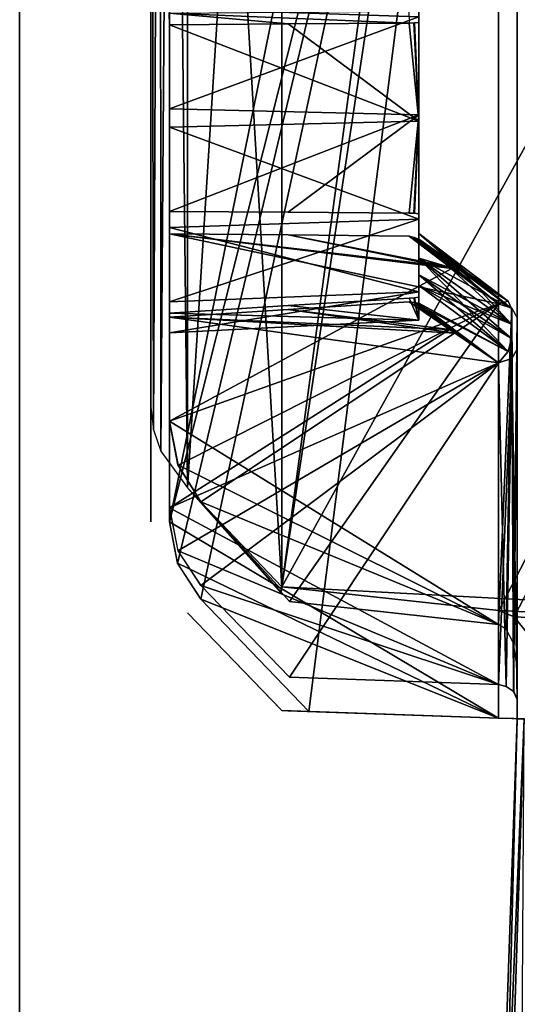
# Model space of a CAD drawing. Header units: millimetres. Extents: x -62 to 48, y -119 to 123.
# Tile 18 of 194: x -33 to -26, y 3 to 18. Entities that reach past the tile are written whole.
import ezdxf

# ---------------------------------------------------------------- set-up
doc = ezdxf.new("R2010")
doc.units = ezdxf.units.MM
doc.header["$LTSCALE"] = 52.148148
for name, color, linetype in [('100', 7, 'CONTINUOUS'), ('102', 7, 'CONTINUOUS'), ('119', 7, 'CONTINUOUS'), ('125', 7, 'CONTINUOUS'), ('132', 7, 'CONTINUOUS'), ('135', 7, 'CONTINUOUS'), ('143', 7, 'CONTINUOUS'), ('148', 7, 'CONTINUOUS'), ('152', 7, 'CONTINUOUS'), ('197', 7, 'CONTINUOUS'), ('199', 7, 'CONTINUOUS'), ('200', 7, 'CONTINUOUS'), ('201', 7, 'CONTINUOUS'), ('214', 7, 'CONTINUOUS'), ('216', 7, 'CONTINUOUS'), ('217', 7, 'CONTINUOUS'), ('220', 7, 'CONTINUOUS'), ('221', 7, 'CONTINUOUS'), ('222', 7, 'CONTINUOUS'), ('226', 7, 'CONTINUOUS'), ('233', 7, 'CONTINUOUS'), ('250', 7, 'CONTINUOUS'), ('251', 7, 'CONTINUOUS'), ('252', 7, 'CONTINUOUS'), ('253', 7, 'CONTINUOUS'), ('282', 7, 'CONTINUOUS'), ('283', 7, 'CONTINUOUS'), ('284', 7, 'CONTINUOUS'), ('285', 7, 'CONTINUOUS'), ('340', 7, 'CONTINUOUS'), ('89', 7, 'CONTINUOUS'), ('91', 7, 'CONTINUOUS'), ('92', 7, 'CONTINUOUS'), ('93', 7, 'CONTINUOUS'), ('99', 7, 'CONTINUOUS')]:
    doc.layers.add(name, color=color, linetype=linetype)

msp = doc.modelspace()

# ---------------------------------------------------------------- linework, layer by layer
at = {"layer": '100', "color": 7, "linetype": 'Continuous', "true_color": 0xf5f5f5}
for points in [[(29.88, 115.991, 28.728), (29.88, 5.81, 28.728), (-29.332, 113.923, 26.66), (29.88, 115.991, 28.728)], [(-29.332, 113.923, 26.66), (29.88, 5.81, 28.728), (-25.615, 89.43, 26.79), (-29.332, 113.923, 26.66)], [(-25.613, 87.924, 26.79), (29.88, 5.81, 28.728), (-26.018, 87.737, 26.776), (-25.613, 87.924, 26.79)], [(-26.018, 87.737, 26.776), (29.88, 5.81, 28.728), (-29.332, 87.563, 26.66), (-26.018, 87.737, 26.776)], [(-29.332, 87.563, 26.66), (29.88, 5.81, 28.728), (-25.786, 62.859, 26.784), (-29.332, 87.563, 26.66)], [(-25.786, 62.859, 26.784), (29.88, 5.81, 28.728), (-25.555, 62.568, 26.792), (-25.786, 62.859, 26.784)], [(-25.557, 60.427, 26.792), (29.88, 5.81, 28.728), (-25.785, 60.142, 26.784), (-25.557, 60.427, 26.792)], [(-26.018, 60.048, 26.776), (29.88, 5.81, 28.728), (-29.332, 59.683, 26.66), (-26.018, 60.048, 26.776)], [(-25.785, 60.142, 26.784), (29.88, 5.81, 28.728), (-26.018, 60.048, 26.776), (-25.785, 60.142, 26.784)], [(29.88, 5.81, 28.728), (-25.615, 35.078, 26.79), (-29.332, 59.683, 26.66), (29.88, 5.81, 28.728)], [(-26.018, 33.384, 26.776), (-25.613, 33.571, 26.79), (29.88, 5.81, 28.728), (-26.018, 33.384, 26.776)], [(-29.332, 33.211, 26.66), (-26.018, 33.384, 26.776), (29.88, 5.81, 28.728), (-29.332, 33.211, 26.66)], [(-29.332, 8.964, 26.66), (-29.332, 33.211, 26.66), (29.88, 5.81, 28.728), (-29.332, 8.964, 26.66)], [(-26.018, 8.6, 26.776), (-29.332, 8.964, 26.66), (29.88, 5.81, 28.728), (-26.018, 8.6, 26.776)], [(-25.788, 8.508, 26.784), (-26.018, 8.6, 26.776), (29.88, 5.81, 28.728), (-25.788, 8.508, 26.784)], [(-25.559, 8.223, 26.792), (-25.788, 8.508, 26.784), (29.88, 5.81, 28.728), (-25.559, 8.223, 26.792)]]:
    msp.add_3dface(points, dxfattribs=at)
at = {"layer": '102', "color": 7, "linetype": 'Continuous', "true_color": 0xf5f5f5}
for points in [[(29.88, 115.991, -29.252), (-25.615, 33.57, -27.314), (-29.332, 8.964, -27.184), (29.88, 115.991, -29.252)], [(-26.018, 8.6, -27.3), (29.88, 115.991, -29.252), (-29.332, 8.964, -27.184), (-26.018, 8.6, -27.3)], [(-25.787, 8.507, -27.308), (29.88, 115.991, -29.252), (-26.018, 8.6, -27.3), (-25.787, 8.507, -27.308)], [(-25.561, 8.227, -27.316), (29.88, 115.991, -29.252), (-25.787, 8.507, -27.308), (-25.561, 8.227, -27.316)], [(-25.615, 33.57, -27.314), (-26.018, 33.384, -27.3), (-29.332, 8.964, -27.184), (-25.615, 33.57, -27.314)], [(-26.018, 33.384, -27.3), (-29.332, 33.211, -27.184), (-29.332, 8.964, -27.184), (-26.018, 33.384, -27.3)]]:
    msp.add_3dface(points, dxfattribs=at)
at = {"layer": '119', "color": 7, "linetype": 'Continuous', "true_color": 0xf5f5f5}
for points in [[(-25.739, 6.952, 0.204), (-25.739, 6.952, 18.91), (-26.321, -9.71, -19.433), (-25.739, 6.952, 0.204)], [(-25.739, 6.952, -0.727), (-25.739, 6.952, 0.204), (-26.321, -9.71, -19.433), (-25.739, 6.952, -0.727)], [(-25.739, 6.952, -19.433), (-25.739, 6.952, -0.727), (-26.321, -9.71, -19.433), (-25.739, 6.952, -19.433)], [(-26.321, -9.71, -19.433), (-25.739, 6.952, 18.91), (-26.321, -9.71, 18.91), (-26.321, -9.71, -19.433)]]:
    msp.add_3dface(points, dxfattribs=at)
at = {"layer": '125', "color": 7, "linetype": 'Continuous', "true_color": 0xf5f5f5}
for points in [[(-25.739, 6.952, -19.433), (-26.321, -9.71, -19.433), (-26.169, -9.71, -20.195), (-25.739, 6.952, -19.433)], [(-25.632, 6.949, -19.972), (-25.739, 6.952, -19.433), (-26.169, -9.71, -20.195), (-25.632, 6.949, -19.972)], [(-25.738, -9.71, -20.84), (-25.632, 6.949, -19.972), (-26.169, -9.71, -20.195), (-25.738, -9.71, -20.84)]]:
    msp.add_3dface(points, dxfattribs=at)
at = {"layer": '132', "color": 7, "linetype": 'Continuous', "true_color": 0xf5f5f5}
for points in [[(-25.739, 6.952, 18.91), (-25.632, 6.949, 19.449), (-26.321, -9.71, 18.91), (-25.739, 6.952, 18.91)], [(-26.321, -9.71, 18.91), (-25.632, 6.949, 19.449), (-26.169, -9.71, 19.671), (-26.321, -9.71, 18.91)], [(-25.632, 6.949, 19.449), (-25.327, 6.938, 19.906), (-26.169, -9.71, 19.671), (-25.632, 6.949, 19.449)], [(-25.327, 6.938, 19.906), (-25.738, -9.71, 20.317), (-26.169, -9.71, 19.671), (-25.327, 6.938, 19.906)]]:
    msp.add_3dface(points, dxfattribs=at)
at = {"layer": '135', "color": 7, "linetype": 'Continuous', "true_color": 0xf5f5f5}
for points in [[(-25.739, 29.78, -0.262), (-25.739, 6.952, 0.204), (-25.739, 29.804, -0.727), (-25.739, 29.78, -0.262)], [(-25.739, 29.804, 0.204), (-25.739, 6.952, 0.204), (-25.739, 29.78, -0.262), (-25.739, 29.804, 0.204)], [(-25.739, 6.952, 0.204), (-25.739, 6.952, -0.727), (-25.739, 29.804, -0.727), (-25.739, 6.952, 0.204)], [(-25.739, 13.065, 21.222), (-25.739, 7.728, 26.496), (-25.739, 12.817, 20.988), (-25.739, 13.065, 21.222)], [(-25.739, 7.728, -27.019), (-25.739, 13.065, -21.745), (-25.739, 12.817, -21.512), (-25.739, 7.728, -27.019)], [(-25.739, 12.817, 20.988), (-25.739, 7.728, 26.496), (-25.739, 12.587, 20.738), (-25.739, 12.817, 20.988)], [(-25.739, 12.587, -21.261), (-25.739, 7.728, -27.019), (-25.739, 12.817, -21.512), (-25.739, 12.587, -21.261)], [(-25.739, 7.243, 26.018), (-25.739, 12.587, 20.738), (-25.739, 7.392, 26.353), (-25.739, 7.243, 26.018)], [(-25.739, 12.587, 20.738), (-25.739, 7.728, 26.496), (-25.739, 7.392, 26.353), (-25.739, 12.587, 20.738)], [(-25.739, 7.243, -26.542), (-25.739, 7.728, -27.019), (-25.739, 12.587, -21.261), (-25.739, 7.243, -26.542)], [(-25.739, 7.39, -26.875), (-25.739, 7.728, -27.019), (-25.739, 7.243, -26.542), (-25.739, 7.39, -26.875)]]:
    msp.add_3dface(points, dxfattribs=at)
at = {"layer": '143', "color": 7, "linetype": 'Continuous', "true_color": 0xf5f5f5}
for points in [[(-27.239, 17.778, -15.579), (-27.239, 17.564, -15.55), (-27.239, 17.65, -20.926), (-27.239, 17.778, -15.579)], [(-27.239, 17.564, 15.026), (-27.239, 17.778, 15.055), (-27.239, 17.65, 20.402), (-27.239, 17.564, 15.026)], [(-27.239, 17.65, -20.926), (-27.239, 17.564, -15.55), (-27.239, 16.156, -21.34), (-27.239, 17.65, -20.926)], [(-27.239, 16.156, 20.816), (-27.239, 17.564, 15.026), (-27.239, 17.65, 20.402), (-27.239, 16.156, 20.816)], [(-27.239, 17.564, -15.55), (-27.239, 16.058, -15.184), (-27.239, 16.156, -21.34), (-27.239, 17.564, -15.55)], [(-27.239, 16.058, 14.66), (-27.239, 17.564, 15.026), (-27.239, 16.156, 20.816), (-27.239, 16.058, 14.66)], [(-27.239, 16.058, -15.184), (-27.239, 14.65, -20.974), (-27.239, 16.156, -21.34), (-27.239, 16.058, -15.184)], [(-27.239, 14.65, 20.45), (-27.239, 16.058, 14.66), (-27.239, 16.156, 20.816), (-27.239, 14.65, 20.45)], [(-27.239, 14.564, -15.598), (-27.239, 14.65, -20.974), (-27.239, 16.058, -15.184), (-27.239, 14.564, -15.598)], [(-27.239, 14.564, 15.074), (-27.239, 16.058, 14.66), (-27.239, 14.65, 20.45), (-27.239, 14.564, 15.074)], [(-27.239, 14.435, -20.945), (-27.239, 14.65, -20.974), (-27.239, 14.564, -15.598), (-27.239, 14.435, -20.945)], [(-27.239, 14.436, 20.421), (-27.239, 14.564, 15.074), (-27.239, 14.65, 20.45), (-27.239, 14.436, 20.421)], [(-27.239, 13.461, -16.687), (-27.239, 14.435, -20.945), (-27.239, 14.564, -15.598), (-27.239, 13.461, -16.687)], [(-27.239, 14.347, 20.266), (-27.239, 14.564, 15.074), (-27.239, 14.436, 20.421), (-27.239, 14.347, 20.266)], [(-27.239, 14.263, 20.104), (-27.239, 14.564, 15.074), (-27.239, 14.347, 20.266), (-27.239, 14.263, 20.104)], [(-27.239, 13.973, 19.847), (-27.239, 14.564, 15.074), (-27.239, 14.263, 20.104), (-27.239, 13.973, 19.847)], [(-27.239, 13.719, 19.554), (-27.239, 14.564, 15.074), (-27.239, 13.973, 19.847), (-27.239, 13.719, 19.554)], [(-27.239, 13.558, 19.468), (-27.239, 14.564, 15.074), (-27.239, 13.719, 19.554), (-27.239, 13.558, 19.468)], [(-27.239, 13.461, 16.164), (-27.239, 14.564, 15.074), (-27.239, 13.558, 19.468), (-27.239, 13.461, 16.164)], [(-27.239, 14.261, 20.538), (-27.239, 14.347, 20.266), (-27.239, 14.436, 20.421), (-27.239, 14.261, 20.538)], [(-27.239, 14.347, -20.789), (-27.239, 14.435, -20.945), (-27.239, 13.461, -16.687), (-27.239, 14.347, -20.789)], [(-27.239, 14.261, -21.062), (-27.239, 14.435, -20.945), (-27.239, 14.347, -20.789), (-27.239, 14.261, -21.062)], [(-27.239, 14.263, -20.628), (-27.239, 14.347, -20.789), (-27.239, 13.461, -16.687), (-27.239, 14.263, -20.628)], [(-27.239, 13.973, -20.37), (-27.239, 14.263, -20.628), (-27.239, 13.461, -16.687), (-27.239, 13.973, -20.37)], [(-27.239, 13.719, -20.077), (-27.239, 13.973, -20.37), (-27.239, 13.461, -16.687), (-27.239, 13.719, -20.077)], [(-27.239, 13.558, -19.992), (-27.239, 13.719, -20.077), (-27.239, 13.461, -16.687), (-27.239, 13.558, -19.992)], [(-27.239, 13.285, -20.074), (-27.239, 13.558, -19.992), (-27.239, 13.404, -19.901), (-27.239, 13.285, -20.074)], [(-27.239, 13.404, -19.901), (-27.239, 13.558, -19.992), (-27.239, 13.461, -16.687), (-27.239, 13.404, -19.901)], [(-27.239, 13.404, 19.377), (-27.239, 13.461, 16.164), (-27.239, 13.558, 19.468), (-27.239, 13.404, 19.377)], [(-27.239, 13.285, 19.55), (-27.239, 13.404, 19.377), (-27.239, 13.558, 19.468), (-27.239, 13.285, 19.55)], [(-27.239, 13.378, -19.686), (-27.239, 13.404, -19.901), (-27.239, 13.461, -16.687), (-27.239, 13.378, -19.686)], [(-27.239, 13.029, -18.176), (-27.239, 13.378, -19.686), (-27.239, 13.461, -16.687), (-27.239, 13.029, -18.176)], [(-27.239, 13.029, 17.652), (-27.239, 13.461, 16.164), (-27.239, 13.378, 19.163), (-27.239, 13.029, 17.652)], [(-27.239, 13.378, 19.163), (-27.239, 13.461, 16.164), (-27.239, 13.404, 19.377), (-27.239, 13.378, 19.163)]]:
    msp.add_3dface(points, dxfattribs=at)
at = {"layer": '148', "color": 7, "linetype": 'Continuous', "true_color": 0xf5f5f5}
for points in [[(-27.239, 13.973, 19.847), (-27.239, 14.263, 20.104), (-25.827, 12.968, 20.839), (-27.239, 13.973, 19.847)], [(-27.239, 14.263, 20.104), (-26.571, 13.762, 20.559), (-25.827, 12.968, 20.839), (-27.239, 14.263, 20.104)], [(-27.239, 13.719, 19.554), (-27.239, 13.973, 19.847), (-26.517, 13.221, 20.089), (-27.239, 13.719, 19.554)], [(-26.517, 13.221, 20.089), (-27.239, 13.973, 19.847), (-25.827, 12.749, 20.6), (-26.517, 13.221, 20.089)], [(-25.827, 12.749, 20.6), (-27.239, 13.973, 19.847), (-25.827, 12.968, 20.839), (-25.827, 12.749, 20.6)], [(-26.571, 13.762, 20.559), (-25.827, 13.205, 21.062), (-25.827, 12.968, 20.839), (-26.571, 13.762, 20.559)]]:
    msp.add_3dface(points, dxfattribs=at)
at = {"layer": '152', "color": 7, "linetype": 'Continuous', "true_color": 0xf5f5f5}
for points in [[(-27.239, 14.263, -20.628), (-27.239, 13.973, -20.37), (-26.603, 13.786, -21.061), (-27.239, 14.263, -20.628)], [(-27.239, 13.973, -20.37), (-25.827, 13.205, -21.585), (-26.603, 13.786, -21.061), (-27.239, 13.973, -20.37)], [(-25.827, 13.205, -21.585), (-27.239, 13.973, -20.37), (-25.827, 12.968, -21.363), (-25.827, 13.205, -21.585)], [(-27.239, 13.973, -20.37), (-27.239, 13.719, -20.077), (-25.827, 12.968, -21.363), (-27.239, 13.973, -20.37)], [(-25.827, 12.968, -21.363), (-27.239, 13.719, -20.077), (-26.605, 13.282, -20.547), (-25.827, 12.968, -21.363)], [(-25.827, 12.749, -21.123), (-25.827, 12.968, -21.363), (-26.605, 13.282, -20.547), (-25.827, 12.749, -21.123)]]:
    msp.add_3dface(points, dxfattribs=at)
at = {"layer": '197', "color": 7, "linetype": 'Continuous', "true_color": 0xf5f5f5}
for points in [[(-29.332, 8.964, -27.184), (-29.332, 33.211, -27.184), (-30.769, 10.47, -25.695), (-29.332, 8.964, -27.184)], [(-30.769, 10.47, -25.695), (-29.332, 33.211, -27.184), (-30.769, 33.146, -25.695), (-30.769, 10.47, -25.695)], [(-29.332, 8.964, -27.184), (-30.769, 10.47, -25.695), (-29.347, 8.873, -27.169), (-29.332, 8.964, -27.184)], [(-29.336, 8.918, -27.18), (-29.332, 8.964, -27.184), (-29.347, 8.873, -27.169), (-29.336, 8.918, -27.18)]]:
    msp.add_3dface(points, dxfattribs=at)
at = {"layer": '199', "color": 7, "linetype": 'Continuous', "true_color": 0xf5f5f5}
for points in [[(-29.332, 33.211, 26.66), (-29.332, 8.964, 26.66), (-30.769, 33.146, 25.172), (-29.332, 33.211, 26.66)], [(-30.769, 33.146, 25.172), (-29.332, 8.964, 26.66), (-30.769, 10.47, 25.172), (-30.769, 33.146, 25.172)], [(-29.347, 8.873, 26.645), (-30.769, 10.47, 25.172), (-29.336, 8.918, 26.657), (-29.347, 8.873, 26.645)], [(-30.769, 10.47, 25.172), (-29.332, 8.964, 26.66), (-29.336, 8.918, 26.657), (-30.769, 10.47, 25.172)]]:
    msp.add_3dface(points, dxfattribs=at)
at = {"layer": '200', "color": 7, "linetype": 'Continuous', "true_color": 0xf5f5f5}
for points in [[(-30.769, 8.566, 23.327), (-29.332, 7.078, 0.966), (-30.769, 8.566, 1.041), (-30.769, 8.566, 23.327)], [(-29.346, 7.092, 24.888), (-29.332, 7.078, 24.798), (-30.769, 8.566, 23.327), (-29.346, 7.092, 24.888)], [(-29.332, 7.078, 24.798), (-29.332, 7.078, 0.966), (-30.769, 8.566, 23.327), (-29.332, 7.078, 24.798)], [(-29.335, 7.081, 24.844), (-29.332, 7.078, 24.798), (-29.346, 7.092, 24.888), (-29.335, 7.081, 24.844)]]:
    msp.add_3dface(points, dxfattribs=at)
at = {"layer": '201', "color": 7, "linetype": 'Continuous', "true_color": 0xf5f5f5}
for points in [[(-29.332, 7.078, -1.489), (-29.332, 7.078, -25.322), (-30.769, 8.566, -1.565), (-29.332, 7.078, -1.489)], [(-29.346, 7.092, -25.412), (-30.769, 8.566, -23.851), (-29.335, 7.081, -25.368), (-29.346, 7.092, -25.412)], [(-30.769, 8.566, -1.565), (-29.332, 7.078, -25.322), (-30.769, 8.566, -23.851), (-30.769, 8.566, -1.565)], [(-30.769, 8.566, -23.851), (-29.332, 7.078, -25.322), (-29.335, 7.081, -25.368), (-30.769, 8.566, -23.851)]]:
    msp.add_3dface(points, dxfattribs=at)
at = {"layer": '214', "color": 7, "linetype": 'Continuous', "true_color": 0xf5f5f5}
for points in [[(-29.232, 13.19, 19.484), (-27.39, 13.308, 19.503), (-26.689, 12.83, 20.028), (-29.232, 13.19, 19.484)], [(-31.046, 13.075, 19.464), (-29.232, 13.19, 19.484), (-26.689, 12.83, 20.028), (-31.046, 13.075, 19.464)], [(-31.046, 10.166, 22.338), (-31.046, 13.075, 19.464), (-26.023, 12.377, 20.524), (-31.046, 10.166, 22.338)], [(-26.023, 12.377, 20.524), (-31.046, 13.075, 19.464), (-26.689, 12.83, 20.028), (-26.023, 12.377, 20.524)], [(-26.023, 7.472, 25.37), (-31.046, 10.166, 22.338), (-26.023, 12.377, 20.524), (-26.023, 7.472, 25.37)], [(-30.915, 9.511, 22.995), (-31.046, 10.166, 22.338), (-26.023, 7.472, 25.37), (-30.915, 9.511, 22.995)], [(-30.569, 8.985, 23.54), (-30.915, 9.511, 22.995), (-26.023, 7.472, 25.37), (-30.569, 8.985, 23.54)], [(-29.216, 7.584, 25.025), (-30.569, 8.985, 23.54), (-26.023, 7.472, 25.37), (-29.216, 7.584, 25.025)]]:
    msp.add_3dface(points, dxfattribs=at)
at = {"layer": '216', "color": 7, "linetype": 'Continuous', "true_color": 0xf5f5f5}
for points in [[(-31.046, 14.345, -21.272), (-29.232, 14.326, -21.157), (-26.772, 13.84, -21.456), (-31.046, 14.345, -21.272)], [(-31.046, 11.49, -24.093), (-31.046, 14.345, -21.272), (-26.023, 13.276, -21.958), (-31.046, 11.49, -24.093)], [(-26.023, 13.276, -21.958), (-31.046, 14.345, -21.272), (-26.772, 13.84, -21.456), (-26.023, 13.276, -21.958)], [(-29.232, 14.326, -21.157), (-27.39, 14.308, -21.039), (-26.772, 13.84, -21.456), (-29.232, 14.326, -21.157)], [(-26.023, 8.389, -26.787), (-31.046, 11.49, -24.093), (-26.023, 13.276, -21.958), (-26.023, 8.389, -26.787)], [(-30.916, 10.82, -24.746), (-31.046, 11.49, -24.093), (-26.023, 8.389, -26.787), (-30.916, 10.82, -24.746)], [(-30.569, 10.259, -25.274), (-30.916, 10.82, -24.746), (-26.023, 8.389, -26.787), (-30.569, 10.259, -25.274)], [(-29.216, 8.74, -26.675), (-30.569, 10.259, -25.274), (-26.023, 8.389, -26.787), (-29.216, 8.74, -26.675)]]:
    msp.add_3dface(points, dxfattribs=at)
at = {"layer": '217', "color": 7, "linetype": 'Continuous', "true_color": 0xf5f5f5}
for points in [[(-27.39, 13.308, -20.027), (-29.232, 13.19, -20.008), (-26.772, 12.886, -20.489), (-27.39, 13.308, -20.027)], [(-29.232, 13.19, -20.008), (-31.046, 13.075, -19.988), (-26.772, 12.886, -20.489), (-29.232, 13.19, -20.008)], [(-26.772, 12.886, -20.489), (-31.046, 13.075, -19.988), (-31.046, 10.166, -22.862), (-26.772, 12.886, -20.489)], [(-26.023, 12.377, -21.048), (-26.772, 12.886, -20.489), (-31.046, 10.166, -22.862), (-26.023, 12.377, -21.048)], [(-30.917, 9.514, -23.515), (-26.023, 12.377, -21.048), (-31.046, 10.166, -22.862), (-30.917, 9.514, -23.515)], [(-30.569, 8.985, -24.064), (-26.023, 12.377, -21.048), (-30.917, 9.514, -23.515), (-30.569, 8.985, -24.064)], [(-29.216, 7.584, -25.548), (-26.023, 12.377, -21.048), (-30.569, 8.985, -24.064), (-29.216, 7.584, -25.548)], [(-26.023, 7.472, -25.894), (-26.023, 12.377, -21.048), (-29.216, 7.584, -25.548), (-26.023, 7.472, -25.894)]]:
    msp.add_3dface(points, dxfattribs=at)
at = {"layer": '220', "color": 7, "linetype": 'Continuous', "true_color": 0xf5f5f5}
for points in [[(-31.046, 9.956, 0.766), (-26.839, 30.63, 0.546), (-31.046, 31.082, 0.766), (-31.046, 9.956, 0.766)], [(-26.023, 29.804, 0.503), (-26.839, 30.63, 0.546), (-31.046, 9.956, 0.766), (-26.023, 29.804, 0.503)], [(-30.922, 9.316, 0.76), (-26.023, 29.804, 0.503), (-31.046, 9.956, 0.766), (-30.922, 9.316, 0.76)], [(-30.569, 8.775, 0.741), (-26.023, 29.804, 0.503), (-30.922, 9.316, 0.76), (-30.569, 8.775, 0.741)], [(-28.917, 7.063, 0.655), (-26.023, 29.804, 0.503), (-30.569, 8.775, 0.741), (-28.917, 7.063, 0.655)], [(-28.917, 7.063, 0.655), (-26.023, 6.962, 0.503), (-26.023, 29.804, 0.503), (-28.917, 7.063, 0.655)]]:
    msp.add_3dface(points, dxfattribs=at)
at = {"layer": '221', "color": 7, "linetype": 'Continuous', "true_color": 0xf5f5f5}
for points in [[(-31.046, 9.956, -1.29), (-31.046, 31.082, -1.29), (-26.023, 29.804, -1.027), (-31.046, 9.956, -1.29)], [(-26.023, 6.962, -1.027), (-31.046, 9.956, -1.29), (-26.023, 29.804, -1.027), (-26.023, 6.962, -1.027)], [(-31.046, 9.956, -1.29), (-26.023, 6.962, -1.027), (-30.924, 9.321, -1.283), (-31.046, 9.956, -1.29)], [(-30.924, 9.321, -1.283), (-26.023, 6.962, -1.027), (-30.569, 8.775, -1.265), (-30.924, 9.321, -1.283)], [(-26.023, 6.962, -1.027), (-28.917, 7.063, -1.178), (-30.569, 8.775, -1.265), (-26.023, 6.962, -1.027)]]:
    msp.add_3dface(points, dxfattribs=at)
at = {"layer": '222', "color": 7, "linetype": 'Continuous', "true_color": 0xf5f5f5}
for points in [[(-31.046, 16.246, 21.013), (-27.239, 17.65, 20.402), (-31.046, 17.775, 20.56), (-31.046, 16.246, 21.013)], [(-27.239, 16.156, 20.816), (-27.239, 17.65, 20.402), (-31.046, 16.246, 21.013), (-27.239, 16.156, 20.816)], [(-27.239, 17.564, 15.026), (-27.239, 16.058, 14.66), (-27.316, 17.557, 15.018), (-27.239, 17.564, 15.026)], [(-29.232, 17.542, 14.897), (-27.239, 16.058, 14.66), (-31.046, 17.528, 14.784), (-29.232, 17.542, 14.897)], [(-31.046, 17.528, 14.784), (-27.239, 16.058, 14.66), (-31.046, 15.967, 14.463), (-31.046, 17.528, 14.784)], [(-27.39, 17.554, 15.012), (-27.239, 16.058, 14.66), (-29.232, 17.542, 14.897), (-27.39, 17.554, 15.012)], [(-27.239, 16.058, 14.66), (-27.39, 17.554, 15.012), (-27.316, 17.557, 15.018), (-27.239, 16.058, 14.66)], [(-31.046, 14.685, 20.692), (-27.239, 16.156, 20.816), (-31.046, 16.246, 21.013), (-31.046, 14.685, 20.692)], [(-29.232, 14.672, 20.579), (-27.239, 16.156, 20.816), (-31.046, 14.685, 20.692), (-29.232, 14.672, 20.579)], [(-27.239, 16.058, 14.66), (-27.239, 14.564, 15.074), (-31.046, 15.967, 14.463), (-27.239, 16.058, 14.66)], [(-27.39, 14.659, 20.464), (-27.239, 16.156, 20.816), (-29.232, 14.672, 20.579), (-27.39, 14.659, 20.464)], [(-27.239, 16.156, 20.816), (-27.39, 14.659, 20.464), (-27.316, 14.657, 20.459), (-27.239, 16.156, 20.816)], [(-27.239, 14.65, 20.45), (-27.239, 16.156, 20.816), (-27.316, 14.657, 20.459), (-27.239, 14.65, 20.45)], [(-31.046, 15.967, 14.463), (-27.239, 14.564, 15.074), (-31.046, 14.439, 14.916), (-31.046, 15.967, 14.463)], [(-27.239, 14.564, 15.074), (-27.239, 13.461, 16.164), (-31.046, 14.439, 14.916), (-27.239, 14.564, 15.074)], [(-31.046, 14.439, 14.916), (-27.239, 13.461, 16.164), (-31.046, 13.305, 16.037), (-31.046, 14.439, 14.916)], [(-27.239, 13.461, 16.164), (-27.239, 13.029, 17.652), (-31.046, 12.833, 17.559), (-27.239, 13.461, 16.164)], [(-31.046, 13.305, 16.037), (-27.239, 13.461, 16.164), (-31.046, 12.833, 17.559), (-31.046, 13.305, 16.037)], [(-29.232, 13.249, 19.139), (-27.239, 13.029, 17.652), (-27.39, 13.364, 19.153), (-29.232, 13.249, 19.139)], [(-27.39, 13.364, 19.153), (-27.239, 13.029, 17.652), (-27.309, 13.37, 19.156), (-27.39, 13.364, 19.153)], [(-27.239, 13.029, 17.652), (-27.239, 13.378, 19.163), (-27.309, 13.37, 19.156), (-27.239, 13.029, 17.652)], [(-31.046, 13.136, 19.124), (-27.239, 13.029, 17.652), (-29.232, 13.249, 19.139), (-31.046, 13.136, 19.124)], [(-31.046, 12.833, 17.559), (-27.239, 13.029, 17.652), (-31.046, 13.136, 19.124), (-31.046, 12.833, 17.559)]]:
    msp.add_3dface(points, dxfattribs=at)
at = {"layer": '226', "color": 7, "linetype": 'Continuous', "true_color": 0xf5f5f5}
for points in [[(-31.046, 17.775, -21.084), (-27.239, 17.65, -20.926), (-31.046, 16.246, -21.537), (-31.046, 17.775, -21.084)], [(-27.239, 17.65, -20.926), (-27.239, 16.156, -21.34), (-31.046, 16.246, -21.537), (-27.239, 17.65, -20.926)], [(-27.239, 16.058, -15.184), (-27.239, 17.564, -15.55), (-27.309, 17.557, -15.542), (-27.239, 16.058, -15.184)], [(-31.046, 17.528, -15.308), (-27.239, 16.058, -15.184), (-29.232, 17.542, -15.421), (-31.046, 17.528, -15.308)], [(-31.046, 15.967, -14.987), (-27.239, 16.058, -15.184), (-31.046, 17.528, -15.308), (-31.046, 15.967, -14.987)], [(-29.232, 17.542, -15.421), (-27.239, 16.058, -15.184), (-27.39, 17.554, -15.536), (-29.232, 17.542, -15.421)], [(-27.39, 17.554, -15.536), (-27.239, 16.058, -15.184), (-27.309, 17.557, -15.542), (-27.39, 17.554, -15.536)], [(-31.046, 16.246, -21.537), (-27.239, 16.156, -21.34), (-31.046, 14.685, -21.216), (-31.046, 16.246, -21.537)], [(-31.046, 14.685, -21.216), (-27.239, 16.156, -21.34), (-29.232, 14.672, -21.103), (-31.046, 14.685, -21.216)], [(-27.239, 14.564, -15.598), (-27.239, 16.058, -15.184), (-31.046, 15.967, -14.987), (-27.239, 14.564, -15.598)], [(-29.232, 14.672, -21.103), (-27.239, 16.156, -21.34), (-27.39, 14.659, -20.988), (-29.232, 14.672, -21.103)], [(-27.39, 14.659, -20.988), (-27.239, 16.156, -21.34), (-27.309, 14.656, -20.981), (-27.39, 14.659, -20.988)], [(-27.239, 16.156, -21.34), (-27.239, 14.65, -20.974), (-27.309, 14.656, -20.981), (-27.239, 16.156, -21.34)], [(-31.046, 14.439, -15.44), (-27.239, 14.564, -15.598), (-31.046, 15.967, -14.987), (-31.046, 14.439, -15.44)], [(-31.046, 13.305, -16.56), (-27.239, 14.564, -15.598), (-31.046, 14.439, -15.44), (-31.046, 13.305, -16.56)], [(-27.239, 13.461, -16.687), (-27.239, 14.564, -15.598), (-31.046, 13.305, -16.56), (-27.239, 13.461, -16.687)], [(-27.239, 13.029, -18.176), (-27.239, 13.461, -16.687), (-31.046, 12.833, -18.083), (-27.239, 13.029, -18.176)], [(-31.046, 12.833, -18.083), (-27.239, 13.461, -16.687), (-31.046, 13.305, -16.56), (-31.046, 12.833, -18.083)], [(-27.39, 13.364, -19.677), (-27.239, 13.029, -18.176), (-29.232, 13.249, -19.663), (-27.39, 13.364, -19.677)], [(-27.239, 13.029, -18.176), (-27.39, 13.364, -19.677), (-27.316, 13.369, -19.679), (-27.239, 13.029, -18.176)], [(-27.239, 13.378, -19.686), (-27.239, 13.029, -18.176), (-27.316, 13.369, -19.679), (-27.239, 13.378, -19.686)], [(-29.232, 13.249, -19.663), (-27.239, 13.029, -18.176), (-31.046, 13.136, -19.648), (-29.232, 13.249, -19.663)], [(-31.046, 13.136, -19.648), (-27.239, 13.029, -18.176), (-31.046, 12.833, -18.083), (-31.046, 13.136, -19.648)]]:
    msp.add_3dface(points, dxfattribs=at)
at = {"layer": '233', "color": 7, "linetype": 'Continuous', "true_color": 0xf5f5f5}
for points in [[(-29.232, 14.326, 20.634), (-31.046, 14.345, 20.749), (-26.74, 13.817, 20.953), (-29.232, 14.326, 20.634)], [(-26.74, 13.817, 20.953), (-31.046, 14.345, 20.749), (-31.046, 11.49, 23.569), (-26.74, 13.817, 20.953)], [(-27.39, 14.308, 20.516), (-29.232, 14.326, 20.634), (-26.74, 13.817, 20.953), (-27.39, 14.308, 20.516)], [(-26.023, 13.276, 21.435), (-26.74, 13.817, 20.953), (-31.046, 11.49, 23.569), (-26.023, 13.276, 21.435)], [(-30.915, 10.817, 24.225), (-26.023, 13.276, 21.435), (-31.046, 11.49, 23.569), (-30.915, 10.817, 24.225)], [(-30.569, 10.259, 24.75), (-26.023, 13.276, 21.435), (-30.915, 10.817, 24.225), (-30.569, 10.259, 24.75)], [(-29.216, 8.74, 26.152), (-26.023, 13.276, 21.435), (-30.569, 10.259, 24.75), (-29.216, 8.74, 26.152)], [(-26.023, 8.389, 26.263), (-26.023, 13.276, 21.435), (-29.216, 8.74, 26.152), (-26.023, 8.389, 26.263)]]:
    msp.add_3dface(points, dxfattribs=at)
at = {"layer": '250', "color": 7, "linetype": 'Continuous', "true_color": 0xf5f5f5}
for points in [[(-31.187, 33.127, -25.052), (-31.331, 33.121, -24.306), (-31.291, 11.357, -24.703), (-31.187, 33.127, -25.052)], [(-31.331, 33.121, -24.306), (-31.331, 11.701, -24.306), (-31.291, 11.357, -24.703), (-31.331, 33.121, -24.306)], [(-31.177, 11.03, -25.074), (-31.187, 33.127, -25.052), (-31.291, 11.357, -24.703), (-31.177, 11.03, -25.074)], [(-31.012, 33.135, -25.39), (-31.187, 33.127, -25.052), (-31.177, 11.03, -25.074), (-31.012, 33.135, -25.39)], [(-30.769, 10.47, -25.695), (-31.012, 33.135, -25.39), (-31.177, 11.03, -25.074), (-30.769, 10.47, -25.695)], [(-30.769, 10.47, -25.695), (-30.769, 33.146, -25.695), (-31.012, 33.135, -25.39), (-30.769, 10.47, -25.695)]]:
    msp.add_3dface(points, dxfattribs=at)
at = {"layer": '251', "color": 7, "linetype": 'Continuous', "true_color": 0xf5f5f5}
for points in [[(-25.739, 12.587, 20.738), (-25.796, 7.369, 25.646), (-25.821, 12.442, 20.591), (-25.739, 12.587, 20.738)], [(-25.796, 7.369, 25.646), (-25.739, 12.587, 20.738), (-25.739, 7.248, 26.002), (-25.796, 7.369, 25.646)], [(-25.739, 12.587, 20.738), (-25.739, 7.243, 26.018), (-25.739, 7.245, 26.01), (-25.739, 12.587, 20.738)], [(-25.739, 7.248, 26.002), (-25.739, 12.587, 20.738), (-25.739, 7.245, 26.01), (-25.739, 7.248, 26.002)], [(-26.023, 7.472, 25.37), (-26.023, 12.377, 20.524), (-25.821, 12.442, 20.591), (-26.023, 7.472, 25.37)], [(-25.909, 7.444, 25.439), (-26.023, 7.472, 25.37), (-25.821, 12.442, 20.591), (-25.909, 7.444, 25.439)], [(-25.796, 7.369, 25.646), (-25.909, 7.444, 25.439), (-25.821, 12.442, 20.591), (-25.796, 7.369, 25.646)]]:
    msp.add_3dface(points, dxfattribs=at)
at = {"layer": '252', "color": 7, "linetype": 'Continuous', "true_color": 0xf5f5f5}
for points in [[(-27.39, 14.308, 20.516), (-26.74, 13.817, 20.953), (-27.318, 14.288, 20.527), (-27.39, 14.308, 20.516)], [(-27.318, 14.288, 20.527), (-26.023, 13.276, 21.435), (-25.876, 13.315, 21.26), (-27.318, 14.288, 20.527)], [(-27.239, 14.261, 20.538), (-27.318, 14.288, 20.527), (-25.876, 13.315, 21.26), (-27.239, 14.261, 20.538)], [(-26.74, 13.817, 20.953), (-26.023, 13.276, 21.435), (-27.318, 14.288, 20.527), (-26.74, 13.817, 20.953)], [(-27.239, 14.263, 20.104), (-27.239, 14.347, 20.266), (-26.571, 13.762, 20.559), (-27.239, 14.263, 20.104)], [(-27.239, 14.347, 20.266), (-27.239, 14.261, 20.538), (-25.876, 13.315, 21.26), (-27.239, 14.347, 20.266)], [(-27.239, 14.347, 20.266), (-25.827, 13.205, 21.062), (-26.571, 13.762, 20.559), (-27.239, 14.347, 20.266)], [(-25.827, 13.205, 21.062), (-27.239, 14.347, 20.266), (-25.876, 13.315, 21.26), (-25.827, 13.205, 21.062)]]:
    msp.add_3dface(points, dxfattribs=at)
at = {"layer": '253', "color": 7, "linetype": 'Continuous', "true_color": 0xf5f5f5}
for points in [[(-27.239, 13.719, 19.554), (-26.517, 13.221, 20.089), (-25.876, 12.552, 20.488), (-27.239, 13.719, 19.554)], [(-27.239, 13.558, 19.468), (-27.239, 13.719, 19.554), (-25.876, 12.552, 20.488), (-27.239, 13.558, 19.468)], [(-27.239, 13.285, 19.55), (-27.239, 13.558, 19.468), (-25.876, 12.552, 20.488), (-27.239, 13.285, 19.55)], [(-26.689, 12.83, 20.028), (-27.39, 13.308, 19.503), (-27.308, 13.295, 19.526), (-26.689, 12.83, 20.028)], [(-27.239, 13.285, 19.55), (-26.023, 12.377, 20.524), (-27.308, 13.295, 19.526), (-27.239, 13.285, 19.55)], [(-26.023, 12.377, 20.524), (-26.689, 12.83, 20.028), (-27.308, 13.295, 19.526), (-26.023, 12.377, 20.524)], [(-26.023, 12.377, 20.524), (-27.239, 13.285, 19.55), (-25.876, 12.552, 20.488), (-26.023, 12.377, 20.524)], [(-26.517, 13.221, 20.089), (-25.827, 12.749, 20.6), (-25.876, 12.552, 20.488), (-26.517, 13.221, 20.089)]]:
    msp.add_3dface(points, dxfattribs=at)
at = {"layer": '282', "color": 7, "linetype": 'Continuous', "true_color": 0xf5f5f5}
for points in [[(-26.772, 13.84, -21.456), (-27.39, 14.308, -21.039), (-27.308, 14.285, -21.052), (-26.772, 13.84, -21.456)], [(-26.023, 13.276, -21.958), (-26.772, 13.84, -21.456), (-27.308, 14.285, -21.052), (-26.023, 13.276, -21.958)], [(-27.239, 14.261, -21.062), (-26.023, 13.276, -21.958), (-27.308, 14.285, -21.052), (-27.239, 14.261, -21.062)], [(-27.239, 14.347, -20.789), (-27.239, 14.263, -20.628), (-25.876, 13.315, -21.783), (-27.239, 14.347, -20.789)], [(-27.239, 14.261, -21.062), (-27.239, 14.347, -20.789), (-25.876, 13.315, -21.783), (-27.239, 14.261, -21.062)], [(-27.239, 14.263, -20.628), (-26.603, 13.786, -21.061), (-25.876, 13.315, -21.783), (-27.239, 14.263, -20.628)], [(-26.023, 13.276, -21.958), (-27.239, 14.261, -21.062), (-25.876, 13.315, -21.783), (-26.023, 13.276, -21.958)], [(-26.603, 13.786, -21.061), (-25.827, 13.205, -21.585), (-25.876, 13.315, -21.783), (-26.603, 13.786, -21.061)]]:
    msp.add_3dface(points, dxfattribs=at)
at = {"layer": '283', "color": 7, "linetype": 'Continuous', "true_color": 0xf5f5f5}
for points in [[(-26.023, 8.389, -26.787), (-26.023, 13.276, -21.958), (-25.821, 13.211, -21.892), (-26.023, 8.389, -26.787)], [(-25.907, 8.317, -26.816), (-26.023, 8.389, -26.787), (-25.821, 13.211, -21.892), (-25.907, 8.317, -26.816)], [(-25.795, 8.105, -26.892), (-25.907, 8.317, -26.816), (-25.821, 13.211, -21.892), (-25.795, 8.105, -26.892)], [(-25.739, 13.065, -21.745), (-25.795, 8.105, -26.892), (-25.821, 13.211, -21.892), (-25.739, 13.065, -21.745)], [(-25.795, 8.105, -26.892), (-25.739, 13.065, -21.745), (-25.739, 7.738, -27.016), (-25.795, 8.105, -26.892)], [(-25.739, 7.738, -27.016), (-25.739, 13.065, -21.745), (-25.739, 7.733, -27.018), (-25.739, 7.738, -27.016)], [(-25.739, 13.065, -21.745), (-25.739, 7.728, -27.019), (-25.739, 7.733, -27.018), (-25.739, 13.065, -21.745)]]:
    msp.add_3dface(points, dxfattribs=at)
at = {"layer": '284', "color": 7, "linetype": 'Continuous', "true_color": 0xf5f5f5}
for points in [[(-25.739, 7.243, -26.542), (-25.739, 12.587, -21.261), (-25.821, 12.442, -21.114), (-25.739, 7.243, -26.542)], [(-26.023, 12.377, -21.048), (-25.908, 7.444, -25.963), (-25.821, 12.442, -21.114), (-26.023, 12.377, -21.048)], [(-26.023, 12.377, -21.048), (-26.023, 7.472, -25.894), (-25.908, 7.444, -25.963), (-26.023, 12.377, -21.048)], [(-25.908, 7.444, -25.963), (-25.794, 7.368, -26.175), (-25.821, 12.442, -21.114), (-25.908, 7.444, -25.963)], [(-25.739, 7.245, -26.534), (-25.739, 7.243, -26.542), (-25.821, 12.442, -21.114), (-25.739, 7.245, -26.534)], [(-25.794, 7.368, -26.175), (-25.739, 7.248, -26.526), (-25.821, 12.442, -21.114), (-25.794, 7.368, -26.175)], [(-25.739, 7.248, -26.526), (-25.739, 7.245, -26.534), (-25.821, 12.442, -21.114), (-25.739, 7.248, -26.526)]]:
    msp.add_3dface(points, dxfattribs=at)
at = {"layer": '285', "color": 7, "linetype": 'Continuous', "true_color": 0xf5f5f5}
for points in [[(-27.239, 13.719, -20.077), (-27.239, 13.558, -19.992), (-26.605, 13.282, -20.547), (-27.239, 13.719, -20.077)], [(-27.239, 13.558, -19.992), (-27.239, 13.285, -20.074), (-25.876, 12.552, -21.011), (-27.239, 13.558, -19.992)], [(-27.239, 13.558, -19.992), (-25.827, 12.749, -21.123), (-26.605, 13.282, -20.547), (-27.239, 13.558, -19.992)], [(-25.827, 12.749, -21.123), (-27.239, 13.558, -19.992), (-25.876, 12.552, -21.011), (-25.827, 12.749, -21.123)], [(-27.39, 13.308, -20.027), (-26.772, 12.886, -20.489), (-27.319, 13.296, -20.047), (-27.39, 13.308, -20.027)], [(-27.319, 13.296, -20.047), (-26.023, 12.377, -21.048), (-25.876, 12.552, -21.011), (-27.319, 13.296, -20.047)], [(-26.772, 12.886, -20.489), (-26.023, 12.377, -21.048), (-27.319, 13.296, -20.047), (-26.772, 12.886, -20.489)], [(-27.239, 13.285, -20.074), (-27.319, 13.296, -20.047), (-25.876, 12.552, -21.011), (-27.239, 13.285, -20.074)]]:
    msp.add_3dface(points, dxfattribs=at)
at = {"layer": '340', "color": 7, "linetype": 'Continuous', "true_color": 0xf5f5f5}
for points in [[(-27.39, 17.554, 15.012), (-31.05, 17.708, 14.81), (-27.393, 17.738, 15.044), (-27.39, 17.554, 15.012)], [(-29.232, 17.542, 14.897), (-31.046, 17.528, 14.784), (-31.05, 17.708, 14.81), (-29.232, 17.542, 14.897)], [(-27.39, 17.554, 15.012), (-29.232, 17.542, 14.897), (-31.05, 17.708, 14.81), (-27.39, 17.554, 15.012)]]:
    msp.add_3dface(points, dxfattribs=at)
at = {"layer": '89', "color": 7, "linetype": 'Continuous', "true_color": 0xf5f5f5}
for points in [[(34.669, 123, 33.738), (-33.331, -77, 33.738), (-3.011, -34.875, 33.738), (34.669, 123, 33.738)], [(34.669, 123, 33.738), (-33.331, 123, 33.738), (-33.331, -77, 33.738), (34.669, 123, 33.738)]]:
    msp.add_3dface(points, dxfattribs=at)
at = {"layer": '91', "color": 7, "linetype": 'Continuous', "true_color": 0xf5f5f5}
for points in [[(-1.456, -33.319, -34.262), (-33.331, 123, -34.262), (0.669, -32.75, -34.262), (-1.456, -33.319, -34.262)], [(0.669, -32.75, -34.262), (-33.331, 123, -34.262), (2.794, -33.319, -34.262), (0.669, -32.75, -34.262)], [(2.794, -33.319, -34.262), (-33.331, 123, -34.262), (4.35, -34.875, -34.262), (2.794, -33.319, -34.262)], [(-3.581, -57, -34.262), (-33.331, 123, -34.262), (-3.011, -54.875, -34.262), (-3.581, -57, -34.262)], [(-3.011, -54.875, -34.262), (-33.331, 123, -34.262), (-1.456, -53.319, -34.262), (-3.011, -54.875, -34.262)], [(-33.331, 123, -34.262), (34.669, 123, -34.262), (34.669, -77, -34.262), (-33.331, 123, -34.262)], [(-33.331, 123, -34.262), (34.669, -77, -34.262), (4.35, -34.875, -34.262), (-33.331, 123, -34.262)], [(-33.331, -77, -34.262), (-33.331, 123, -34.262), (-3.581, -57, -34.262), (-33.331, -77, -34.262)], [(-3.581, -37, -34.262), (-33.331, 123, -34.262), (-3.011, -34.875, -34.262), (-3.581, -37, -34.262)], [(-33.331, 123, -34.262), (-3.581, -37, -34.262), (-1.456, -53.319, -34.262), (-33.331, 123, -34.262)], [(-3.011, -34.875, -34.262), (-33.331, 123, -34.262), (-1.456, -33.319, -34.262), (-3.011, -34.875, -34.262)]]:
    msp.add_3dface(points, dxfattribs=at)
at = {"layer": '92', "color": 7, "linetype": 'Continuous', "true_color": 0xf5f5f5}
for points in [[(-33.331, 123, 33.738), (-33.331, 123, -34.262), (-33.331, -77, -34.262), (-33.331, 123, 33.738)], [(-33.331, -77, 33.738), (-33.331, 123, 33.738), (-33.331, -77, -34.262), (-33.331, -77, 33.738)]]:
    msp.add_3dface(points, dxfattribs=at)
at = {"layer": '93', "color": 7, "linetype": 'Continuous', "true_color": 0xf5f5f5}
for points in [[(-31.331, 17.927, -21.342), (-31.331, 16.259, -21.836), (-31.331, 33.121, -24.306), (-31.331, 17.927, -21.342)], [(-31.331, 33.121, -24.306), (-31.331, 16.259, -21.836), (-31.331, 11.701, -24.306), (-31.331, 33.121, -24.306)], [(-31.331, 11.701, 23.783), (-31.331, 17.927, 20.818), (-31.331, 33.121, 23.783), (-31.331, 11.701, 23.783)], [(-31.331, 9.956, -1.59), (-31.331, 17.658, -15.038), (-31.331, 31.082, -1.59), (-31.331, 9.956, -1.59)], [(-31.331, 9.956, 1.066), (-31.331, 31.082, 1.066), (-31.331, 14.286, 14.658), (-31.331, 9.956, 1.066)], [(-31.331, 14.286, 14.658), (-31.331, 31.082, 1.066), (-31.331, 15.954, 14.164), (-31.331, 14.286, 14.658)], [(-31.331, 15.954, 14.164), (-31.331, 31.082, 1.066), (-31.331, 17.658, 14.514), (-31.331, 15.954, 14.164)], [(-31.331, 16.259, 21.313), (-31.331, 17.927, 20.818), (-31.331, 11.701, 23.783), (-31.331, 16.259, 21.313)], [(-31.331, 15.954, -14.687), (-31.331, 17.658, -15.038), (-31.331, 9.956, -1.59), (-31.331, 15.954, -14.687)], [(-31.331, 16.259, -21.836), (-31.331, 14.555, -21.486), (-31.331, 11.701, -24.306), (-31.331, 16.259, -21.836)], [(-31.331, 14.555, 20.962), (-31.331, 16.259, 21.313), (-31.331, 11.701, 23.783), (-31.331, 14.555, 20.962)], [(-31.331, 14.286, -15.182), (-31.331, 15.954, -14.687), (-31.331, 9.956, -1.59), (-31.331, 14.286, -15.182)], [(-31.331, 13.049, -16.405), (-31.331, 14.286, -15.182), (-31.331, 9.956, -1.59), (-31.331, 13.049, -16.405)], [(-31.331, 13.049, 15.881), (-31.331, 9.956, 1.066), (-31.331, 14.286, 14.658), (-31.331, 13.049, 15.881)], [(-31.331, 12.534, -18.067), (-31.331, 13.049, -16.405), (-31.331, 9.956, -1.59), (-31.331, 12.534, -18.067)], [(-31.331, 9.956, 22.125), (-31.331, 9.956, 1.066), (-31.331, 13.049, 15.881), (-31.331, 9.956, 22.125)], [(-31.331, 12.534, 17.543), (-31.331, 9.956, 22.125), (-31.331, 13.049, 15.881), (-31.331, 12.534, 17.543)], [(-31.331, 12.865, -19.774), (-31.331, 12.534, -18.067), (-31.331, 9.956, -22.649), (-31.331, 12.865, -19.774)], [(-31.331, 12.865, 19.251), (-31.331, 9.956, 22.125), (-31.331, 12.534, 17.543), (-31.331, 12.865, 19.251)], [(-31.331, 9.956, -22.649), (-31.331, 12.534, -18.067), (-31.331, 9.956, -1.59), (-31.331, 9.956, -22.649)]]:
    msp.add_3dface(points, dxfattribs=at)
at = {"layer": '99', "color": 7, "linetype": 'Continuous', "true_color": 0xf5f5f5}
for points in [[(-29.332, 7.078, -1.489), (-29.242, 7.075, -1.303), (-29.332, 7.078, -25.322), (-29.332, 7.078, -1.489)], [(-29.242, 7.075, -1.303), (-28.917, 7.063, -1.178), (-29.332, 7.078, -25.322), (-29.242, 7.075, -1.303)], [(-29.332, 7.078, -25.322), (-26.023, 6.962, -1.027), (-26.018, 6.962, -25.68), (-29.332, 7.078, -25.322)], [(-28.917, 7.063, -1.178), (-26.023, 6.962, -1.027), (-29.332, 7.078, -25.322), (-28.917, 7.063, -1.178)], [(-29.332, 7.078, 0.966), (-26.018, 6.962, 25.157), (-29.242, 7.075, 0.78), (-29.332, 7.078, 0.966)], [(-29.332, 7.078, 24.798), (-26.018, 6.962, 25.157), (-29.332, 7.078, 0.966), (-29.332, 7.078, 24.798)], [(-29.242, 7.075, 0.78), (-26.018, 6.962, 25.157), (-28.917, 7.063, 0.655), (-29.242, 7.075, 0.78)], [(-28.917, 7.063, 0.655), (-26.018, 6.962, 25.157), (-26.023, 6.962, 0.503), (-28.917, 7.063, 0.655)], [(-26.023, 6.962, -1.027), (-25.821, 6.955, -0.934), (-26.018, 6.962, -25.68), (-26.023, 6.962, -1.027)], [(-26.023, 6.962, 0.503), (-26.018, 6.962, 25.157), (-25.821, 6.955, 0.41), (-26.023, 6.962, 0.503)], [(-26.018, 6.962, -25.68), (-25.821, 6.955, -0.934), (-25.788, 6.954, -25.771), (-26.018, 6.962, -25.68)], [(-26.018, 6.962, 25.157), (-25.789, 6.954, 25.247), (-25.821, 6.955, 0.41), (-26.018, 6.962, 25.157)], [(-25.821, 6.955, 0.41), (-25.789, 6.954, 25.247), (-25.739, 6.952, 18.91), (-25.821, 6.955, 0.41)], [(-25.739, 6.952, 0.204), (-25.821, 6.955, 0.41), (-25.739, 6.952, 18.91), (-25.739, 6.952, 0.204)], [(-25.821, 6.955, -0.934), (-25.739, 6.952, -0.727), (-25.788, 6.954, -25.771), (-25.821, 6.955, -0.934)], [(-25.789, 6.954, 25.247), (-25.563, 6.946, 25.521), (-25.739, 6.952, 18.91), (-25.789, 6.954, 25.247)], [(-25.559, 6.946, -26.052), (-25.788, 6.954, -25.771), (-25.632, 6.949, -19.972), (-25.559, 6.946, -26.052)], [(-25.739, 6.952, -0.727), (-25.739, 6.952, -19.433), (-25.788, 6.954, -25.771), (-25.739, 6.952, -0.727)], [(-25.788, 6.954, -25.771), (-25.739, 6.952, -19.433), (-25.632, 6.949, -19.972), (-25.788, 6.954, -25.771)], [(-25.739, 6.952, 18.91), (-25.563, 6.946, 25.521), (-25.632, 6.949, 19.449), (-25.739, 6.952, 18.91)]]:
    msp.add_3dface(points, dxfattribs=at)

doc.saveas('drawing.dxf')
